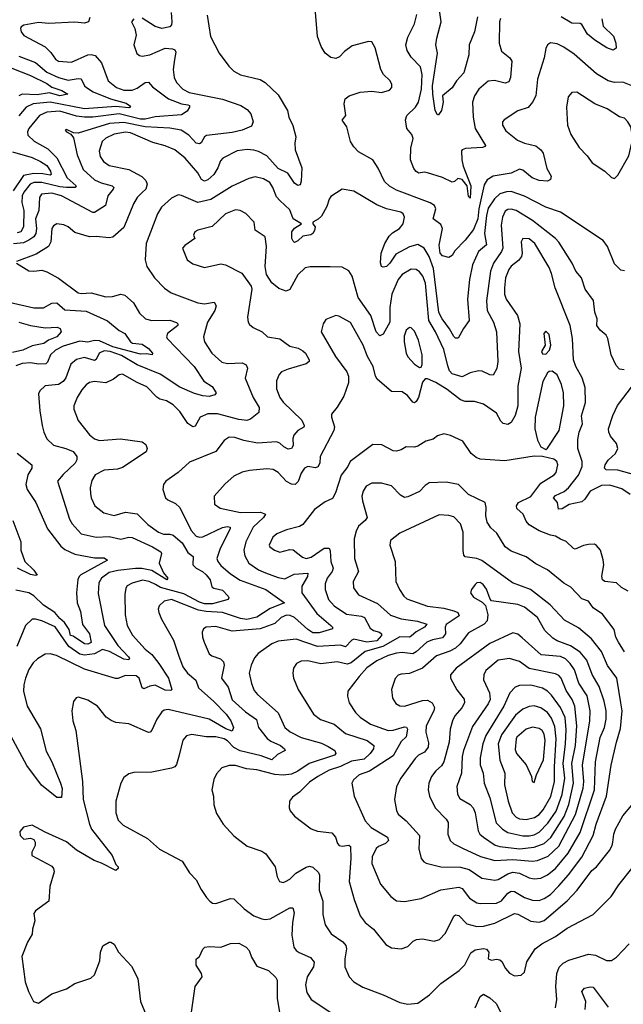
# Model space of a CAD drawing. Extents: x 1246169 to 1426871, y 660025 to 763458.
# Tile 23 of 256: x 1270530 to 1274208, y 680947 to 686948. Entities that reach past the tile are written whole.
import ezdxf

# ---------------------------------------------------------------- set-up
doc = ezdxf.new("R2010")
doc.units = 0

msp = doc.modelspace()

# ---------------------------------------------------------------- linework, layer by layer
at = {"layer": '0CON20XD'}
for points in [[(1274265, 686543.6), (1274205, 686568.2), (1274155, 686565.5), (1274115, 686575.4), (1274045, 686617.9), (1273907.5, 686737.5), (1273845, 686781.5), (1273805, 686800.5), (1273765, 686806.9), (1273746, 686795), (1273736.4, 686773.6), (1273724.6, 686715), (1273685, 686586.7), (1273674.6, 686485), (1273655, 686445.8), (1273627, 686413), (1273565, 686392.2), (1273481.7, 686338.3), (1273471.4, 686325), (1273471.4, 686305), (1273491.3, 686271.3), (1273562.5, 686215), (1273606.2, 686195), (1273675, 686179.5), (1273705, 686155.6), (1273718.5, 686135), (1273741.7, 686041.7), (1273768.8, 685995), (1273764, 685975), (1273745, 685963.8), (1273695, 685967.8), (1273652.2, 685985), (1273595, 686030.5), (1273575, 686038.2), (1273525, 686013.6), (1273415, 685994.6), (1273377.5, 685972.5), (1273359, 685941), (1273327.3, 685795), (1273320.3, 685735), (1273295, 685669.5), (1273245, 685604.4), (1273180.7, 685539.3), (1273165, 685511.2), (1273145, 685498.8), (1273105, 685509.5), (1273092.4, 685525), (1273085.3, 685575), (1273105.3, 685675.3), (1273095, 685700), (1273050, 685735), (1273065.8, 685795), (1273056.2, 685815), (1273031.1, 685831.1), (1272825, 685910), (1272783.3, 685933.3), (1272752.8, 685962.8), (1272713.8, 686043.8), (1272681.2, 686095), (1272595, 686142.9), (1272565, 686172.5), (1272545.6, 686205), (1272523.3, 686295), (1272494.5, 686335), (1272517.1, 686365), (1272505.8, 686435.8), (1272513.6, 686466.4), (1272536.5, 686483.5), (1272605, 686505.6), (1272675, 686512.9), (1272735, 686504.4), (1272782.1, 686517.9), (1272796.7, 686535), (1272798, 686555), (1272785, 686578), (1272747.1, 686615), (1272729.4, 686645), (1272695, 686776.7), (1272675, 686813.3), (1272655, 686816.2), (1272555, 686788), (1272508.8, 686755), (1272477.9, 686722.1), (1272455, 686710.8), (1272425, 686718), (1272391.2, 686745), (1272365.7, 686785), (1272344.4, 686845), (1272325, 687070)], [(1273319.1, 686965), (1273300.7, 686875), (1273268.9, 686795), (1273266.5, 686735), (1273236.2, 686625), (1273192.1, 686575), (1273165, 686532.9), (1273105.8, 686485), (1273109.1, 686445), (1273099.2, 686395), (1273081.7, 686368.3), (1273075, 686368.8), (1273061.9, 686395), (1273046.9, 686495), (1273045.8, 686545.8), (1273075.2, 686745), (1273066.1, 686795), (1273070.7, 686835), (1273096.9, 686935), (1273084.5, 687035)], [(1271671.8, 686975), (1271691.4, 686845), (1271745.7, 686745), (1271804.1, 686664.1), (1271834.3, 686635), (1271875, 686611.8), (1271993.9, 686583.9), (1272026.1, 686566.1), (1272105, 686490), (1272161.5, 686395), (1272168.9, 686355), (1272194, 686304), (1272212.2, 686235), (1272206.4, 686195), (1272209.1, 686155), (1272248.2, 686045), (1272245.5, 685964.5), (1272238.6, 685941.4), (1272225, 685937.5), (1272205, 685951.4), (1272163.8, 686013.8), (1272105, 686041.5), (1272035, 686117.6), (1271985, 686145.3), (1271957.2, 686152.8), (1271915, 686158), (1271855, 686150), (1271767.5, 686105), (1271752.3, 686087.7), (1271737.3, 686045), (1271713.5, 686005), (1271675, 685972.2), (1271654.7, 685964.7), (1271636.5, 685975), (1271614.6, 686015), (1271537.5, 686105), (1271475, 686156), (1271415, 686180.3), (1271340.3, 686200.3), (1271205, 686258.3), (1271175, 686261.9), (1271105, 686251.1), (1271054.5, 686225.5), (1271032.5, 686205), (1271012.8, 686147.2), (1271020.8, 686115), (1271040, 686085), (1271075, 686059.6), (1271195, 686035.4), (1271273.3, 685993.3), (1271298, 685968), (1271307.1, 685945), (1271297.8, 685915), (1271275, 685895.8), (1271245.8, 685865), (1271223.1, 685826.9), (1271165, 685681.9), (1271096.4, 685623.6), (1271075, 685617.8), (1270995, 685626.9), (1270955, 685624.5), (1270865, 685652.2), (1270825, 685685.6), (1270798.9, 685698.9), (1270755, 685704.5), (1270735, 685692.2), (1270725.4, 685675), (1270719.2, 685595), (1270704.6, 685565), (1270630.8, 685519.2), (1270510, 685475)], [(1270957.6, 686962.4), (1270948.8, 686935), (1270925, 686927.5), (1270865, 686932.7), (1270705, 686925.9), (1270645, 686930.3), (1270554.6, 686915.4), (1270537.5, 686905), (1270534.4, 686895), (1270538.5, 686875), (1270555, 686851.4), (1270685, 686783.6), (1270718.5, 686748.5), (1270746.8, 686706.8), (1270765, 686694.7), (1270845, 686688.7), (1270945, 686734.1), (1270965, 686736.8), (1270990.3, 686730.3), (1271027.3, 686685), (1271067.9, 686575), (1271118.9, 686535), (1271165, 686518.3), (1271215, 686518.3), (1271245, 686530.8), (1271295, 686566.2), (1271315, 686567.8), (1271339.7, 686539.7), (1271436.2, 686466.2), (1271515, 686435.7)], [(1271452.7, 686992.7), (1271457.1, 686935), (1271453.6, 686916.4), (1271444.5, 686905.5), (1271395, 686895.6), (1271355, 686906.9), (1271275, 686958.1)], [(1273460.4, 686955), (1273453.8, 686935), (1273451.2, 686805), (1273465, 686756), (1273515.4, 686715.4), (1273527.8, 686695), (1273520.9, 686595), (1273509.8, 686570.2), (1273488.6, 686561.4), (1273422.4, 686577.6), (1273385, 686574.4), (1273326.9, 686525), (1273300, 686485), (1273289.1, 686445), (1273292.5, 686355), (1273305.4, 686285.4), (1273367.7, 686182.3), (1273366.7, 686175), (1273350.6, 686169.4), (1273246.7, 686163.3), (1273225, 686156), (1273221.2, 686148.8), (1273223.1, 686095), (1273232.9, 686055), (1273279.4, 685935), (1273275, 685860), (1273265, 685870), (1273255.4, 685935.4), (1273225, 685974.3), (1273198.8, 685981.2), (1273178.8, 685961.2), (1273165, 685958), (1273106.8, 685986.8), (1273015, 686014.5), (1272995, 686018.1), (1272962.6, 686012.6), (1272945, 686022.9), (1272930.8, 686040.8), (1272911.1, 686095), (1272913.1, 686165), (1272926.7, 686225), (1272918.1, 686248.1), (1272888.2, 686285), (1272881.2, 686338.8), (1272889.2, 686365), (1272940.5, 686415), (1272958.9, 686445), (1272978.9, 686525), (1272981.9, 686615), (1272971.4, 686661.4), (1272915, 686720.8), (1272889.8, 686759.8), (1272881.5, 686795), (1272895, 686841.2), (1272936.2, 686923.8), (1272950.5, 686979.5)], [(1274076.2, 686953.8), (1274085, 686909.1), (1274147.6, 686847.6), (1274162.2, 686805), (1274163.3, 686775), (1274145, 686761.9), (1274107.2, 686777.2), (1274033.7, 686823.7), (1273989.8, 686859.8), (1273955, 686920), (1273944.5, 686925.5), (1273895, 686926.2), (1273830, 686965)], [(1271225, 686953.3), (1271210, 686935), (1271231.2, 686895), (1271240, 686855), (1271224.2, 686795), (1271242.8, 686742.8), (1271259.4, 686729.4), (1271275, 686725.7), (1271323.3, 686735), (1271415, 686775.6), (1271461.5, 686771.5), (1271475, 686764), (1271481.3, 686751.3), (1271472.2, 686705), (1271465.5, 686645), (1271470.6, 686595), (1271485.8, 686565), (1271522.9, 686525), (1271561.2, 686505), (1271765, 686464.2), (1271877.5, 686425), (1271915, 686401.1), (1271938.9, 686375), (1271952.5, 686325), (1271941.2, 686298.8), (1271885.3, 686274.7), (1271825, 686260), (1271666.9, 686243.1), (1271654.7, 686235.3), (1271635, 686197.5), (1271625, 686191.1), (1271605, 686196.4), (1271559.5, 686245), (1271513.8, 686275), (1271445, 686286.9), (1271295, 686295.1), (1271165, 686322.6), (1271076.5, 686316.5), (1270885, 686256.7), (1270858.3, 686258.3), (1270815, 686278.8), (1270807.5, 686275), (1270815, 686263.8), (1270841.2, 686251.2), (1270858.3, 686228.3), (1270879.1, 686125), (1270917.1, 686035), (1270985, 685972.4), (1271025, 685953.3), (1271092.5, 685935), (1271102.2, 685925), (1271100, 685915), (1271066.1, 685875), (1271051.5, 685815), (1270985, 685773.5), (1270975, 685772.7), (1270784.5, 685875), (1270725, 685890.5), (1270662.9, 685885), (1270649.7, 685865), (1270646.2, 685785), (1270626.7, 685735), (1270631.4, 685675), (1270626.9, 685645), (1270614.8, 685625.2), (1270586.1, 685603.9), (1270551.8, 685588.2), (1270491.9, 685581.9)], [(1270525, 686726.9), (1270625, 686688.4), (1270695, 686628.4), (1270766.7, 686595), (1270825, 686578.9), (1270885, 686590.2), (1270905, 686587.1), (1270923.8, 686545), (1270936.2, 686535), (1270977.7, 686507.7), (1271083.5, 686465), (1271178.8, 686438.8), (1271199.5, 686425), (1271204.2, 686415), (1271195, 686411.6), (1271115, 686419.5), (1270925, 686405.7), (1270715, 686446.4), (1270611.4, 686435), (1270569.2, 686415), (1270525, 686362.2)], [(1270482.4, 686652.4), (1270595, 686608.4), (1270695, 686559), (1270725, 686537.8), (1270787, 686517), (1270822, 686495), (1270774.8, 686485.2), (1270711.6, 686501.6), (1270635, 686490), (1270545, 686495.4), (1270523.3, 686485)], [(1274155, 685980), (1274175, 686000), (1274241.9, 686118.1), (1274266.1, 686225), (1274252.7, 686295), (1274235.9, 686325.9), (1274215, 686348.6), (1274185, 686357.1), (1274108.8, 686405), (1274035, 686435.7), (1273925, 686506.2), (1273895, 686503.8), (1273872.4, 686477.6), (1273860.9, 686415), (1273868.1, 686305), (1273888.3, 686248.3), (1273939.7, 686169.7), (1273987.9, 686117.9), (1274018, 686075), (1274094.5, 686024.5), (1274135, 685986.7), (1274155, 685980)], [(1271515, 686435.7), (1271555, 686430), (1271564.5, 686425), (1271564.6, 686415), (1271549.2, 686390.8), (1271515, 686368.3), (1271355, 686355.9), (1271295, 686341.9), (1271265, 686343), (1271135, 686374.9), (1270975, 686353.7), (1270925, 686353.3), (1270875, 686359.7), (1270775, 686390.9), (1270695, 686385.2), (1270649.2, 686365), (1270586.1, 686285), (1270576.2, 686265), (1270578.2, 686245), (1270617.9, 686207.9), (1270701, 686161), (1270756, 686106), (1270818.4, 685985), (1270872.9, 685935), (1270867.5, 685925), (1270813.9, 685926.1), (1270775, 685929), (1270665, 685955.1), (1270615, 685955.7), (1270592.8, 685945), (1270553.8, 685896.2), (1270544.8, 685875), (1270543.2, 685835), (1270555.2, 685785), (1270551.7, 685685), (1270537.3, 685655), (1270515, 685649.7)], [(1270485, 686143), (1270605, 686108.1), (1270656, 686085), (1270695, 686059.4), (1270717.3, 686025), (1270721.1, 686005), (1270715, 686000), (1270669.5, 686009.5), (1270615, 686011.5), (1270551.9, 685998.1), (1270490.2, 685905)], [(1274215, 685418), (1274192.5, 685422.5), (1274155, 685460), (1274110.6, 685565), (1274085, 685601.9), (1273824.2, 685775), (1273735, 685806.4), (1273605, 685873.3), (1273525, 685900.6), (1273495, 685899), (1273455, 685886.9), (1273423.1, 685856.9), (1273385, 685799.1), (1273374.9, 685755.1), (1273361.7, 685645), (1273375, 685576.2), (1273324.6, 685535), (1273288.2, 685455), (1273269.7, 685365), (1273258.4, 685245), (1273268.1, 685115), (1273233.1, 685066.9), (1273202, 685008), (1273185, 685007.5), (1273175, 685017.1), (1273148.8, 685065), (1273103.8, 685125), (1273084.6, 685164.6), (1273051.1, 685431.1), (1273025.4, 685505.4), (1272995, 685556.2), (1272955, 685577.8), (1272905, 685563.6), (1272821.3, 685518.7), (1272785.5, 685464.5), (1272764.4, 685444.4), (1272745, 685440), (1272734.4, 685444.4), (1272727.2, 685467.2), (1272732.4, 685525), (1272754.8, 685585.2), (1272781.1, 685628.9), (1272801.4, 685648.7), (1272844.6, 685675), (1272866.7, 685705), (1272874.5, 685745), (1272865.6, 685765), (1272852.5, 685775), (1272765, 685795.4), (1272705, 685819.3), (1272565, 685902.5), (1272494.3, 685915.7), (1272425, 685870), (1272414.6, 685855.4), (1272401.1, 685808.9), (1272368.6, 685751.4), (1272348.3, 685731.7), (1272316.7, 685715), (1272316.2, 685705), (1272330.8, 685685), (1272326.9, 685663.1), (1272315.7, 685645), (1272302.9, 685637.1), (1272255, 685629.6), (1272225, 685601.1), (1272205, 685590.8), (1272195, 685598), (1272188.8, 685615), (1272188.1, 685655), (1272203.3, 685676.7), (1272246.2, 685705), (1272196.2, 685735), (1272175, 685789.2), (1272115, 685845.7), (1272095, 685868), (1272072.7, 685925), (1272053.3, 685955), (1272015, 685978.9), (1271965, 685990), (1271925, 685980), (1271825, 685933.1), (1271695, 685851.6), (1271615, 685834.7), (1271515, 685876.9), (1271495, 685880), (1271455, 685859.5), (1271393.9, 685806.1), (1271368.5, 685765), (1271301.1, 685585), (1271294.2, 685485), (1271304.6, 685444.6), (1271350, 685375), (1271412.8, 685312.8), (1271452.9, 685282.9), (1271615, 685222.7), (1271656.2, 685216.2)], [(1274213.9, 684813.9), (1274185, 684818.8), (1274165, 684840), (1274133.1, 684905), (1274114.3, 685005), (1274102.5, 685025), (1274066.2, 685056.2), (1274045.6, 685085), (1274047.8, 685125), (1274034.5, 685165), (1274026.3, 685236.3), (1273976.2, 685306.2), (1273952.5, 685375), (1273919.2, 685415), (1273895.7, 685465), (1273815, 685592.9), (1273794.8, 685614.8), (1273655.4, 685725), (1273555.6, 685785), (1273525, 685793.8), (1273505, 685791.8), (1273487.9, 685782.1), (1273471.8, 685745), (1273464.1, 685695), (1273473.6, 685555), (1273466.4, 685535), (1273416.3, 685465), (1273397.9, 685415), (1273373.8, 685235), (1273378.2, 685175), (1273417.1, 685105), (1273435.5, 685045), (1273443.2, 684865), (1273437.6, 684822.4), (1273415, 684781.2), (1273395, 684782.9), (1273347, 684807), (1273325, 684808.2), (1273275, 684795.4), (1273225, 684772.5), (1273165, 684789.5), (1273147.9, 684807.9), (1273138.4, 684838.4), (1273115, 684938.1), (1273063.5, 685045), (1273022, 685115), (1273002.5, 685342.5), (1272987.1, 685385), (1272965, 685412.2), (1272945, 685425.5), (1272915, 685428.2), (1272860, 685395), (1272834.8, 685365.2), (1272796.6, 685275), (1272786, 685195), (1272785.2, 685105), (1272745, 685030.8), (1272725, 685022.2), (1272702, 685045), (1272670, 685145), (1272591.8, 685255), (1272555.7, 685385.7), (1272535, 685417.5), (1272495, 685440), (1272422.1, 685442.1), (1272298.7, 685441.3), (1272270, 685435), (1272225, 685394.2), (1272176.4, 685303.6), (1272152.7, 685292.7), (1272109.5, 685309.5), (1272065, 685343.8), (1272034.3, 685395), (1272025.8, 685445), (1272033.3, 685565), (1272025.6, 685625), (1271964, 685665), (1271958, 685715), (1271906.6, 685766.6), (1271873.8, 685785), (1271845, 685790), (1271784.3, 685765.7), (1271701.9, 685688.1), (1271615, 685665.7), (1271596.7, 685655), (1271588.8, 685635), (1271596.2, 685615), (1271535, 685572.5), (1271521.9, 685555), (1271550.6, 685485), (1271585, 685460), (1271655, 685438.6), (1271755, 685459.4), (1271784.6, 685454.6), (1271883, 685403), (1271940.8, 685325), (1271944, 685305), (1271916.9, 685135), (1271921.4, 685105), (1271930.7, 685090.7), (1271952.4, 685072.4), (1272006.2, 685045), (1272040, 685015), (1272115, 685002.5), (1272175, 684959.1), (1272225.7, 684945.7), (1272255, 684930.8), (1272271.2, 684915), (1272293.1, 684875), (1272292.9, 684865), (1272275, 684851.1), (1272165, 684818.8), (1272125, 684801.1), (1272110, 684785), (1272095, 684746.7), (1272095, 684697.5), (1272115.5, 684645), (1272135, 684618.1), (1272248, 684508), (1272262.9, 684475), (1272260, 684465), (1272225, 684443.6), (1272200.7, 684415), (1272194.7, 684395), (1272195, 684352.5), (1272185.7, 684335), (1272165, 684330.5), (1272139.5, 684345), (1272115, 684367.7), (1272095, 684376), (1271978.1, 684368.1), (1271895, 684382.9), (1271841.2, 684401.2), (1271805, 684402.9), (1271775, 684382.5), (1271725, 684317.1), (1271565, 684250.8), (1271495, 684189.4), (1271420, 684135), (1271406, 684115), (1271402.5, 684085), (1271418, 684035), (1271431.3, 684021.3), (1271478.8, 683998.8), (1271505.3, 683975.3), (1271574.8, 683834.8), (1271605, 683800.8), (1271625, 683794.1), (1271645, 683796.5), (1271765, 683853.3), (1271795, 683859.2), (1271812, 683855), (1271811.9, 683845), (1271751.3, 683725), (1271731.2, 683665), (1271736.2, 683645), (1271755, 683622.1), (1271815, 683571.3), (1271872.8, 683532.8), (1272029.6, 683475), (1272143.3, 683395), (1272055, 683359.2), (1271975, 683306.2), (1271912.8, 683292.8), (1271875, 683298.9), (1271765, 683335.8), (1271665, 683341.4), (1271619.9, 683349.9), (1271455, 683413.5), (1271409.2, 683405), (1271378.9, 683375), (1271373.5, 683355), (1271376.7, 683335), (1271393.1, 683295), (1271466.6, 683166.6), (1271498.2, 683075), (1271523.8, 683005), (1271551.8, 682965), (1271602.2, 682922.2), (1271618.9, 682875), (1271712.6, 682792.6), (1271788.6, 682715), (1271815.3, 682675), (1271832.5, 682635), (1271825, 682612.5), (1271785, 682625.2), (1271685, 682684.1), (1271435, 682743.6), (1271410.4, 682739.6), (1271395, 682729.2), (1271364.7, 682685.3), (1271335, 682617.5), (1271325, 682605.7), (1271315, 682604.4), (1271195, 682655.6), (1271115, 682664.4), (1271086.6, 682676.6), (1271057.4, 682697.4), (1271004, 682765), (1270945, 682800), (1270888.3, 682818.3), (1270874.1, 682815.9), (1270858.3, 682791.7), (1270846.7, 682735), (1270854.3, 682675.7), (1270870.6, 682615), (1270911.5, 682305), (1270915.4, 682194.6), (1270954.1, 682045), (1270967.5, 682015), (1271092, 681855), (1271115, 681800), (1271130, 681785), (1271130, 681775), (1271115, 681763.3), (1271027.8, 681807.8), (1270983.1, 681823.1), (1270875.7, 681885.7), (1270815, 681937.3), (1270685, 681995.7), (1270605, 682039.4), (1270553, 682027), (1270530.3, 681999.7), (1270532.9, 681975), (1270554.6, 681954.6), (1270595, 681960.4), (1270615, 681951.9), (1270623.8, 681935), (1270624.1, 681915), (1270603.8, 681875), (1270603.3, 681855), (1270725, 681788.6), (1270735.7, 681775), (1270738.6, 681755), (1270714, 681665), (1270707.5, 681575), (1270625, 681516.7), (1270615, 681500), (1270622.5, 681455), (1270607.5, 681405), (1270605.7, 681375), (1270576.9, 681325), (1270541.7, 681238.3), (1270563.4, 681083.4), (1270582.9, 681025), (1270614, 680965), (1270645, 680954.3), (1270725, 681010), (1270815, 681041.9), (1270865, 681073.1), (1270963.6, 681106.4), (1270985, 681125.8), (1271017.2, 681212.8), (1271022.5, 681265), (1271036.4, 681303.6), (1271075, 681326), (1271085, 681326.2), (1271105, 681313.8), (1271132.5, 681265), (1271210.3, 681180.3), (1271250, 681105), (1271265.8, 680965), (1271300.3, 680880.3)], [(1274250, 684055), (1274198.7, 684088.7), (1274125, 684112), (1274075, 684110), (1274005.6, 684075), (1273973.8, 684025), (1273955, 684009.1), (1273877.3, 683992.7), (1273835, 683967.1), (1273813.1, 683965), (1273806.9, 684005), (1273782.7, 684035), (1273795, 684048.1), (1273848.2, 684071.8), (1273874.6, 684095.4), (1273935, 684171.8), (1273956.2, 684225), (1273957.6, 684255), (1273931.2, 684335), (1273930.3, 684390.3), (1273938.1, 684435), (1273958.2, 684485), (1273953.6, 684533.6), (1273976.7, 684615), (1273975, 684707.5), (1273956.5, 684765), (1273918.2, 684835), (1273904.6, 684875), (1273897.6, 685005), (1273884.1, 685084.1), (1273792.5, 685315), (1273770.8, 685400.8), (1273755, 685437.1), (1273668.9, 685585), (1273635, 685611.8), (1273595.7, 685614.3), (1273585.7, 685595), (1273590.9, 685525), (1273586.5, 685505), (1273569.5, 685480.5), (1273525, 685445.4), (1273509.6, 685425), (1273489.7, 685375), (1273482.9, 685315), (1273483.5, 685275), (1273493.1, 685245), (1273563.2, 685145), (1273578.1, 685095), (1273568.7, 684925), (1273585.3, 684825), (1273564.7, 684715), (1273565.9, 684595), (1273549.5, 684535), (1273525, 684493.6), (1273505, 684480.4), (1273476.6, 684486.6), (1273460.9, 684500.9), (1273435, 684550.6), (1273355, 684605.6), (1273300.3, 684620.3), (1273245, 684621.1), (1273215, 684631.1), (1273134.3, 684695), (1273065, 684737.8), (1273015, 684760), (1273001.2, 684758.8), (1272985, 684738.8), (1272958.9, 684645), (1272945, 684622), (1272935, 684614), (1272925, 684616.2), (1272892.5, 684657.5), (1272861.1, 684681.1), (1272795, 684681.9), (1272707.5, 684757.5), (1272697.5, 684775), (1272683.6, 684835), (1272648.2, 684895), (1272623.1, 684965), (1272545, 685102.2), (1272475, 685140.8), (1272455, 685146), (1272395, 685120), (1272378, 685095), (1272365.8, 685045), (1272454.3, 684895), (1272522.7, 684802.7), (1272532.9, 684775), (1272533.9, 684735), (1272505, 684654), (1272465, 684586.7), (1272429.2, 684545), (1272429.4, 684525), (1272446.9, 684466.9), (1272444.6, 684445), (1272361.1, 684285), (1272358, 684245), (1272347.1, 684222.9), (1272332.2, 684217.8), (1272285, 684224.5), (1272265, 684215.6), (1272245.5, 684185), (1272227.4, 684132.6), (1272208.8, 684115), (1272185, 684116.9), (1272155, 684133.6), (1272105, 684189.2), (1272075, 684207.1), (1272035, 684211.1), (1271929.8, 684200.2), (1271885, 684189.5), (1271833.5, 684166.5), (1271780.7, 684119.3), (1271714, 684045), (1271715.8, 683995), (1271751.2, 683971.2), (1271875, 683945.3), (1271996, 683946), (1272027.1, 683935), (1272015.4, 683915), (1271952.7, 683855), (1271907.6, 683765), (1271894.7, 683715), (1271900.9, 683680.9), (1271926.2, 683635), (1271985, 683594.7), (1272027.9, 683577.9), (1272105, 683547.5), (1272145, 683539.7), (1272201.2, 683568.8), (1272285.6, 683575), (1272282.3, 683555), (1272247.8, 683495), (1272249.1, 683455), (1272339.9, 683329.9), (1272425.8, 683255), (1272435.8, 683245), (1272436, 683235), (1272355, 683210.9), (1272315, 683210.7), (1272285, 683230.8), (1272205, 683305.2), (1272177.4, 683317.4), (1272155, 683319.3), (1272122.3, 683305), (1272085, 683268.7), (1271994.4, 683235.6), (1271825, 683221.4), (1271725, 683250), (1271665, 683245.6), (1271650, 683235), (1271641.4, 683215), (1271642.9, 683185), (1271652.9, 683155), (1271683.7, 683083.7), (1271701.1, 683071.1), (1271753.1, 683053.1), (1271771.1, 683035), (1271775.4, 683015), (1271759.2, 682935), (1271800.7, 682880.8), (1271823.3, 682803.3), (1271905, 682728.9), (1271972.2, 682682.2), (1271984.3, 682634.3), (1272038.1, 682568.1), (1272060.6, 682550.6), (1272119.4, 682525), (1272144, 682505), (1272147.1, 682495), (1272101.2, 682468.8), (1272065, 682437.1), (1272000.8, 682460.8), (1271872.7, 682492.7), (1271833.4, 682513.3), (1271795, 682553.3), (1271775, 682564.8), (1271725, 682578.1), (1271665, 682577.7), (1271577.6, 682592.4), (1271546.4, 682583.6), (1271523, 682557), (1271500.5, 682465), (1271485, 682408.8), (1271474.5, 682395.5), (1271455, 682385.7), (1271335, 682361.9), (1271225, 682360), (1271195, 682351.2), (1271165, 682328.8), (1271145.8, 682295), (1271114.5, 682185), (1271114.4, 682115), (1271129.4, 682069.4), (1271159.8, 682039.8), (1271307.3, 681957.3), (1271381.7, 681891.7), (1271519.1, 681819.1), (1271565, 681748.8), (1271605.8, 681705.8), (1271635, 681646.7), (1271667.1, 681597.1), (1271688.8, 681575), (1271705, 681564.4), (1271725, 681561.9), (1271815, 681591.1), (1271835, 681589.4), (1271898.2, 681528.2), (1271956.7, 681486.7), (1272005, 681467.7), (1272025, 681463.8), (1272055, 681468.5), (1272175, 681535.6), (1272194.2, 681534.2), (1272202.9, 681505), (1272191.5, 681445), (1272187.6, 681367.6), (1272200, 681295), (1272213.3, 681275), (1272232.3, 681262.3), (1272302, 681232), (1272323.5, 681203.5), (1272319.5, 681175), (1272282.2, 681115), (1272272, 681065), (1272278.3, 681018.3), (1272305.7, 680975.7), (1272444, 680885)], [(1270510, 685465), (1270585, 685418.6), (1270615, 685415.6), (1270665, 685421.5), (1270695, 685412.5), (1270765, 685373.2), (1270885, 685282.7), (1270905, 685278.8), (1270965, 685283.8), (1271055, 685260), (1271095, 685261.8), (1271145, 685275.5), (1271170.2, 685270.2), (1271222.1, 685222.1), (1271259.4, 685159.4), (1271296.2, 685125), (1271335, 685114.6), (1271445, 685117.1), (1271485, 685103.3), (1271493.3, 685095), (1271493.3, 685085), (1271430.6, 685035), (1271424.5, 685015.5), (1271428.1, 685005), (1271592.5, 684835), (1271651.2, 684745), (1271702.7, 684712.7), (1271727.5, 684675), (1271717.7, 684662.3), (1271685, 684651.9), (1271644.8, 684654.8), (1271595, 684670.7), (1271505, 684708.8), (1271385, 684786.8), (1271245, 684845.5), (1271150.8, 684900.8), (1271080.9, 684925), (1271045, 684929.6), (1271014, 684916), (1270995, 684876.9), (1270985, 684870.7), (1270925, 684889.1), (1270875, 684878), (1270842.1, 684847.9), (1270810.8, 684765), (1270795, 684742.7), (1270765, 684724.7), (1270685, 684716.5), (1270653.1, 684686.9), (1270645, 684667.5), (1270651.5, 684565), (1270667.3, 684475), (1270675.6, 684435), (1270694.6, 684394.6), (1270734.6, 684354.6), (1270811.2, 684335), (1270855, 684316.2), (1270877.1, 684285), (1270878.6, 684265), (1270868.1, 684245), (1270793.4, 684176.6), (1270760, 684135), (1270832.3, 683905), (1270849.1, 683875), (1270905, 683815.5), (1270995, 683795.3), (1271075, 683797.6), (1271145, 683782.4), (1271195, 683793.8), (1271215, 683791.8), (1271338.9, 683735), (1271388.6, 683705), (1271394.4, 683695), (1271379.1, 683635), (1271406.1, 683576.1), (1271431.2, 683545), (1271426.7, 683535), (1271335, 683590.6), (1271274.2, 683604.2), (1271235, 683603.8), (1271128.2, 683591.8), (1271075, 683578.9), (1271028.8, 683545), (1271011.5, 683515), (1271008.3, 683451.7), (1271045.7, 683255.7), (1271127.4, 683135), (1271192.5, 683065), (1271198, 683055), (1271193.6, 683046.4), (1271165, 683050.9), (1271077.3, 683097.3), (1271035, 683108.7), (1270985.8, 683084.2), (1270925, 683075.5), (1270895, 683080.6), (1270828.5, 683128.5), (1270745, 683247.1), (1270665, 683284.6), (1270625, 683295.5), (1270605.6, 683294.4), (1270565, 683256.2), (1270511.4, 683128.6)], [(1270465, 685226.5), (1270615, 685191.5), (1270675, 685191.8), (1270725, 685221.5), (1270755, 685223.5), (1270805, 685180.3), (1270935, 685171.2), (1271065, 685113.5), (1271135, 685054.3), (1271170, 685035), (1271205, 684984.2), (1271217.1, 684977.1), (1271275, 684971.1), (1271314.1, 684944.1), (1271339.2, 684915), (1271337.5, 684905), (1271305, 684910.9), (1271265, 684908.7), (1271097.5, 684955), (1271015, 684990.5), (1270985, 684992.7), (1270945, 684982.6), (1270895, 684989.8), (1270795, 684958.1), (1270747.8, 684935), (1270716.5, 684905), (1270698.7, 684861.3), (1270688.3, 684851.7), (1270645, 684848.4), (1270595, 684857), (1270545, 684853.3), (1270505, 684837.6)], [(1271656.2, 685216.2), (1271715, 685226.5), (1271726.9, 685205), (1271718, 685175), (1271673.1, 685105), (1271649.1, 685015), (1271655.6, 684985), (1271701.1, 684915), (1271760.9, 684860.9), (1271795, 684852.7), (1271885, 684857.1), (1271909.1, 684845), (1271917.9, 684825), (1271903.1, 684763.1), (1271952.9, 684645), (1271988.2, 684585), (1271986.7, 684555), (1271936.4, 684513.6), (1271913.6, 684506.4), (1271865, 684512), (1271735, 684545.9), (1271675, 684545.3), (1271630, 684525), (1271598.8, 684471.2), (1271585, 684466.5), (1271555, 684487.3), (1271505, 684560.8), (1271465, 684601.4), (1271425, 684624.4), (1271384, 684636), (1271365, 684646.9), (1271305, 684710), (1271245, 684736), (1271155, 684788.6), (1271135, 684784.2), (1271101.8, 684758.2), (1271055, 684735.4), (1270985, 684742.3), (1270955, 684736.4), (1270935, 684723.1), (1270908.1, 684691.9), (1270879.1, 684645), (1270859.4, 684595), (1270858.5, 684575), (1270886.7, 684505), (1270955, 684417.1), (1270985, 684394.4), (1271015, 684383.5), (1271144.5, 684394.5), (1271275, 684376), (1271298.8, 684358.8), (1271306.2, 684335), (1271300, 684315), (1271155, 684219.6), (1271125, 684209.2), (1271045, 684203.5), (1270989.4, 684175), (1270969.3, 684140.7), (1270959.6, 684095), (1270960.8, 684060.8), (1270964.7, 684034.7), (1270986.7, 683985), (1271042.4, 683942.4), (1271104.4, 683925.6), (1271173.9, 683946.1), (1271245, 683936.2), (1271310.5, 683870.5), (1271374.4, 683824.4), (1271405, 683812.7), (1271445, 683813.3), (1271465, 683806.8), (1271519.3, 683759.3), (1271555, 683700.4), (1271586.2, 683676.2), (1271585.4, 683625), (1271605, 683605.4), (1271643.5, 683585), (1271666.2, 683565), (1271689.5, 683535), (1271701.1, 683491.1), (1271713.1, 683483.1), (1271765, 683471.8), (1271798.9, 683435), (1271804.3, 683425), (1271800, 683415), (1271705, 683388.9), (1271655, 683388.2), (1271625, 683397.7), (1271529.2, 683449.2), (1271387.3, 683487.3), (1271356.7, 683505), (1271318.1, 683525), (1271278.2, 683531.8), (1271215, 683514.5), (1271185, 683497.5), (1271176.4, 683483.6), (1271170, 683445), (1271171.9, 683321.9), (1271185.4, 683255), (1271216.3, 683196.3), (1271295, 683112.1), (1271335, 683078.8), (1271377.5, 683025), (1271435.3, 682935), (1271455.7, 682865), (1271450, 682860), (1271415, 682861.3), (1271355, 682891.9), (1271323.2, 682886.8), (1271285, 682869.2), (1271275, 682876.7), (1271258.5, 682935), (1271238.8, 682948.8), (1271175, 682951.3), (1271127.6, 682932.4), (1271112.9, 682932.9), (1270925, 682989.3), (1270752.8, 683072.8), (1270715, 683083.6), (1270685, 683081.1), (1270637.6, 683052.4), (1270611.7, 683028.3), (1270585, 682986.9), (1270564.4, 682935.6), (1270554.7, 682895), (1270553.4, 682855), (1270574.8, 682765), (1270655.9, 682625.9), (1270690.9, 682490.9), (1270724.7, 682425), (1270777.3, 682295), (1270787.5, 682262.5), (1270785, 682207.5), (1270755, 682207.5), (1270662.8, 682282.8), (1270572.4, 682402.4), (1270475, 682584.4)], [(1270525, 685104.5), (1270595, 685083.6), (1270685, 685070.9), (1270757.5, 685075), (1270775.6, 685065.6), (1270781.9, 685045), (1270755.6, 685015), (1270705.3, 684994.7), (1270676.9, 684975), (1270605, 684961.3), (1270548.1, 684935), (1270485, 684919.1)], [(1272965, 684828.8), (1272975, 684830), (1272982.3, 684847.7), (1272982.5, 684905), (1272959.6, 684995), (1272935, 685050), (1272915, 685070), (1272905, 685072), (1272885, 685056), (1272871.5, 685018.5), (1272871.5, 684985), (1272885, 684916.7), (1272895, 684894.3), (1272935, 684848.6), (1272965, 684828.8)], [(1273735, 684910), (1273758.1, 684935), (1273765.4, 684965), (1273755, 685028.8), (1273735, 685050), (1273724.4, 685035.6), (1273731.5, 684965), (1273709.2, 684925), (1273715, 684912.5), (1273735, 684910)], [(1273735, 684329.2), (1273745, 684336), (1273816.5, 684445), (1273846.2, 684593.8), (1273842.9, 684675), (1273830.6, 684725), (1273805, 684783.1), (1273773.3, 684806.7), (1273755.6, 684804.4), (1273745, 684796), (1273716.5, 684743.5), (1273670.8, 684525), (1273668.8, 684455), (1273684.5, 684385), (1273705, 684345.6), (1273735, 684329.2)], [(1274285, 684171.3), (1274175, 684202.2), (1274103.9, 684203.9), (1274092.5, 684215), (1274096.9, 684235), (1274115.4, 684264.6), (1274160, 684305), (1274174, 684335), (1274165.7, 684365), (1274128.9, 684408.9), (1274118.8, 684435), (1274118.5, 684455), (1274143.8, 684535), (1274172.3, 684597.7), (1274264.3, 684715.7)], [(1274237.1, 683465), (1274196.9, 683486.9), (1274166.9, 683516.9), (1274095, 683523.6), (1274080, 683535), (1274076.1, 683556.1), (1274088.1, 683625), (1274085.8, 683655.8), (1274068, 683715), (1274045, 683743.3), (1274031.2, 683751.2), (1273995, 683750), (1273965, 683743.3), (1273915, 683720.6), (1273905, 683724.3), (1273858.9, 683768.9), (1273825, 683781.5), (1273795, 683801.2), (1273765, 683806.8), (1273695, 683833.9), (1273635, 683869.2), (1273615, 683891.4), (1273597.9, 683935), (1273559.5, 683969.5), (1273556.7, 683985), (1273569.5, 684005), (1273645, 684041.5), (1273706, 684124), (1273786.7, 684175), (1273799.3, 684189.3), (1273808, 684235), (1273803.3, 684255), (1273785, 684270), (1273715.9, 684285.9), (1273665, 684288.5), (1273485, 684258.8), (1273335, 684268.8), (1273310.5, 684280.5), (1273281.4, 684305), (1273229.1, 684379.1), (1273155, 684413.8), (1273115, 684423.8), (1273075, 684412), (1273048.3, 684391.7), (1273005, 684378.9), (1272955, 684349.5), (1272935, 684343.6), (1272885, 684345.8), (1272853.4, 684326.6), (1272825, 684318.1), (1272805, 684320), (1272737, 684357), (1272681.7, 684358.3), (1272542.9, 684255), (1272529.4, 684225), (1272488.2, 684171.8), (1272454.5, 684065), (1272435, 684030.8), (1272391.3, 684008.7), (1272326.8, 683963.2), (1272255, 683872.5), (1272235, 683859.2), (1272155, 683838.6), (1272096.2, 683815), (1272072.5, 683795), (1272048.8, 683745), (1272053.3, 683735), (1272081.2, 683715), (1272115, 683701.9), (1272175, 683719.4), (1272195, 683717.5), (1272253.2, 683673.2), (1272275, 683663.9), (1272305, 683672.1), (1272385, 683727.1), (1272415, 683726.9), (1272421.7, 683711.7), (1272425.3, 683645.3), (1272438.9, 683605), (1272434.6, 683585), (1272402.3, 683545), (1272390.9, 683509.1), (1272390.8, 683475), (1272412.1, 683415), (1272445.2, 683375.2), (1272521.4, 683325), (1272612.5, 683312.5), (1272631.1, 683305), (1272665, 683240.3), (1272685, 683225.8), (1272721.2, 683215), (1272734.3, 683205), (1272734.5, 683195), (1272705, 683163.3), (1272645, 683153.5), (1272565, 683171.8), (1272553.2, 683166.8), (1272515, 683126.6), (1272485, 683136.6), (1272345, 683128), (1272215, 683173.1), (1272105, 683159.5), (1272066.7, 683145), (1271981.9, 683085), (1271960.7, 683059.2), (1271939.1, 683015), (1271927.5, 682965), (1271941.7, 682901.7), (1271959.2, 682859.2), (1271978.9, 682835), (1272105, 682723.5), (1272144.4, 682635), (1272177.4, 682607.4), (1272245, 682572.8), (1272368.8, 682538.8), (1272409.3, 682519.2), (1272450, 682495), (1272456.7, 682475), (1272448.8, 682465), (1272294.2, 682415.8), (1272225, 682368.6), (1272185, 682350.7), (1272135, 682344), (1272085, 682347.9), (1271975, 682377.2), (1271911.9, 682381.9), (1271845, 682402.1), (1271805, 682403.1), (1271760.7, 682389.3), (1271728.3, 682351.7), (1271711.7, 682318.3), (1271700.8, 682255), (1271711.4, 682215), (1271712.4, 682162.4), (1271729.7, 682109.7), (1271770, 682045), (1271833.7, 681973.7), (1271915, 681911.2), (1272005, 681880), (1272028.8, 681865), (1272086, 681785), (1272098.8, 681725), (1272113.3, 681695), (1272135, 681690), (1272150, 681695), (1272175, 681710), (1272212.8, 681747.2), (1272275, 681782.7), (1272295, 681790), (1272315, 681783.1), (1272349.5, 681749.5), (1272356.5, 681735), (1272353.4, 681643.4), (1272377.5, 681575), (1272376.7, 681495), (1272391.4, 681431.4), (1272427.1, 681377.1), (1272498.8, 681328.8), (1272516.4, 681305), (1272520.5, 681285), (1272511.1, 681225), (1272511.5, 681175), (1272537.1, 681115), (1272566, 681085), (1272620.9, 681050.9), (1272745, 681005.4), (1272845, 680958.9), (1272895, 680947.5)], [(1270515, 684307.1), (1270603.5, 684235), (1270603.8, 684215), (1270579.6, 684175), (1270567.9, 684115), (1270574.7, 684084.7), (1270628.5, 684005), (1270698.2, 683845), (1270779.9, 683739.9), (1270805, 683720), (1270865, 683691.6), (1270985, 683668.5), (1271045, 683667.9), (1271064, 683655), (1270902.7, 683565), (1270890.9, 683555), (1270883.4, 683536.6), (1270875.3, 683455), (1270880, 683395), (1270900.7, 683340.7), (1270912.2, 683262.2), (1270955, 683205.8), (1270965, 683152.3), (1270945, 683142.4), (1270925, 683144.6), (1270855, 683191.5), (1270839.2, 683195), (1270831.7, 683231.7), (1270803.2, 683273.2), (1270775, 683299.4), (1270744.3, 683335), (1270675, 683379), (1270615, 683437.2), (1270585, 683454.7), (1270505, 683472.2)], [(1274214.2, 683095), (1274177.5, 683155), (1274162.9, 683185), (1274152, 683232), (1274081.4, 683325), (1274023.6, 683363.6), (1273995.6, 683405), (1273955, 683417.8), (1273888.9, 683488.9), (1273845, 683513.3), (1273745, 683594.4), (1273675, 683631.1), (1273615, 683674.4), (1273525, 683709.1), (1273486.9, 683735), (1273437.9, 683817.9), (1273400.5, 683850.5), (1273379.1, 683885), (1273369.5, 683925), (1273371.9, 683975), (1273365.4, 684005.4), (1273265, 684053.6), (1273204.4, 684114.4), (1273129.3, 684129.3), (1273025, 684125.6), (1273000, 684110), (1272965, 684072.7), (1272895, 684040), (1272875, 684036.4), (1272850.4, 684050.4), (1272795, 684106.4), (1272735, 684123.1), (1272675, 684124.2), (1272640.8, 684105), (1272623.1, 684075), (1272615.4, 684044.6), (1272618.2, 684015), (1272646.7, 683915), (1272635.6, 683895), (1272595, 683860.8), (1272579.5, 683830.5), (1272567.1, 683785), (1272569.5, 683665), (1272593.8, 683585), (1272562.2, 683525), (1272564.4, 683485), (1272595, 683441.9), (1272710.2, 683390.2), (1272788.1, 683318.1), (1272855, 683297.5), (1272953.3, 683283.3), (1273010, 683265), (1272996.7, 683245), (1272945, 683218), (1272915, 683190), (1272905, 683185.2), (1272845, 683187.4), (1272742, 683128), (1272635, 683098), (1272549.2, 683029.2), (1272525, 683019.7), (1272465, 683033.8), (1272365, 683022), (1272285, 683041.1), (1272245, 683038.1), (1272215.8, 683024.2), (1272198.8, 682995), (1272194, 682965), (1272198, 682935), (1272226, 682865), (1272319.2, 682715), (1272362.6, 682682.6), (1272445, 682653.8), (1272515, 682597.2), (1272647.8, 682555), (1272687.8, 682525), (1272686.5, 682505), (1272665.3, 682475), (1272629.4, 682440.6), (1272551.4, 682428.6), (1272484.3, 682395.7), (1272415.6, 682375), (1272345.6, 682335), (1272295, 682300.8), (1272235, 682240.6), (1272191.2, 682208.8), (1272174.2, 682185.8), (1272170.8, 682145), (1272176.8, 682126.8), (1272205, 682094.2), (1272305, 682015.7), (1272345, 682003.1), (1272431.5, 681991.5), (1272454.4, 681965), (1272466.9, 681926.9), (1272476.7, 681915), (1272495, 681911.1), (1272535, 681916.7), (1272545, 681908.8), (1272546.8, 681835), (1272537.1, 681695), (1272567.1, 681585), (1272605, 681486.2), (1272635, 681446), (1272685, 681404.3), (1272761.4, 681311.4), (1272795, 681290.6), (1272855, 681284.3)], [(1273335, 681560.8), (1273435, 681563.1), (1273465, 681578.2), (1273504.8, 681625.2), (1273525, 681636.7), (1273545, 681635.4), (1273605, 681598.8), (1273655, 681582), (1273695, 681580.6), (1273725, 681592.2), (1273765, 681617.3), (1273815, 681668.7), (1273874.5, 681735.5), (1273955.2, 681844.8), (1274025, 681975.6), (1274042.8, 682045), (1274104.5, 682215), (1274133.7, 682405), (1274165.3, 682545), (1274191.5, 682628.5), (1274199.8, 682735), (1274193.3, 682785), (1274167.8, 682935), (1274111.5, 683011.5), (1274075, 683097.5), (1274014.8, 683174.8), (1273935, 683240.9), (1273849.2, 683289.2), (1273762.5, 683382.5), (1273642.7, 683475), (1273531.9, 683515), (1273345, 683652.9), (1273315, 683664.1), (1273244.3, 683675), (1273236.7, 683685), (1273232.2, 683712.2), (1273231.8, 683825), (1273215.3, 683875.3), (1273175, 683917.3), (1273145, 683926.2), (1273085, 683929.5), (1272845, 683819.4), (1272790, 683775), (1272784.2, 683745), (1272817.9, 683645), (1272820.6, 683525), (1272843.5, 683475), (1272869.5, 683435), (1272888.1, 683418.1), (1273015, 683373.9), (1273115, 683361.7), (1273174.3, 683345), (1273198.5, 683335), (1273207.5, 683315), (1273128.4, 683261.6), (1273122.4, 683245), (1273124.3, 683205), (1273105, 683180), (1273045, 683168.9), (1273010, 683155), (1272946.2, 683095), (1272925, 683084.1), (1272860.5, 683090.5), (1272825, 683087.1), (1272775, 683072.7), (1272705, 683039.7), (1272645, 682998.4), (1272597.7, 682945), (1272530, 682855), (1272526.5, 682825), (1272536.7, 682785), (1272575.6, 682725), (1272605, 682696.7), (1272668.1, 682655), (1272775, 682615.8), (1272805, 682618.3), (1272875, 682638.2), (1272886.8, 682636.8), (1272892.3, 682625), (1272885, 682577.1), (1272855, 682549.5), (1272805, 682461.2), (1272661.5, 682368.5), (1272597.5, 682345), (1272563.1, 682315), (1272554.4, 682295), (1272567.8, 682215), (1272635.3, 682065.3), (1272670.5, 682025), (1272771.1, 681965), (1272777.8, 681945), (1272758, 681928), (1272715, 681909.1), (1272702.6, 681897.4), (1272676.9, 681845), (1272674.7, 681804.7), (1272728.5, 681678.5), (1272790.8, 681605), (1272825, 681578), (1272875, 681574), (1272975, 681591.4), (1273096.2, 681645), (1273205, 681661.3), (1273225, 681652.2), (1273270, 681595), (1273315, 681565.4), (1273335, 681560.8)], [(1270486.8, 683895), (1270535.8, 683765), (1270537.1, 683715), (1270560, 683645), (1270615, 683592.9), (1270636.4, 683563.6), (1270625, 683560), (1270595, 683567.5), (1270515.4, 683605.4)], [(1273425, 681704.2), (1273445, 681708.1), (1273505, 681742.8), (1273535, 681751.7), (1273575, 681746.6), (1273635, 681717.2), (1273665, 681711.2), (1273705, 681716.6), (1273745, 681735.3), (1273795.4, 681774.6), (1273872.3, 681867.7), (1273943.9, 681995), (1274031.2, 682255), (1274039.1, 682425), (1274067.5, 682572.5), (1274092.4, 682635), (1274103.2, 682685), (1274103.3, 682735), (1274091.4, 682795), (1274061.2, 682885), (1274032.1, 682932.1), (1274017.2, 682957.2), (1273985.9, 683045), (1273945, 683093.4), (1273885, 683132.7), (1273805, 683162.4), (1273778.7, 683178.7), (1273729.2, 683225), (1273685.2, 683305.2), (1273605, 683368.2), (1273565, 683383.9), (1273405, 683406.2), (1273395.8, 683415.8), (1273375, 683477.5), (1273354.3, 683505), (1273335, 683517.3), (1273315, 683515.5), (1273305, 683505.6), (1273281.9, 683475), (1273277.5, 683455), (1273295, 683429.2), (1273347.8, 683397.8), (1273368.6, 683378.6), (1273381.8, 683321.8), (1273377.9, 683285), (1273359.4, 683265), (1273265, 683210.5), (1273214.6, 683145), (1273185, 683118.4), (1273151.3, 683098.7), (1273069.6, 683070.4), (1272984.8, 682995.2), (1272905, 682963.8), (1272855, 682960), (1272835, 682952.5), (1272817, 682933), (1272795.9, 682865.9), (1272802.1, 682812.1), (1272821.3, 682781.3), (1272845, 682765.7), (1272875, 682763.5), (1272985, 682798.2), (1273015, 682800.8), (1273043.1, 682785), (1273057, 682757), (1273052.9, 682735), (1273006.8, 682645), (1273004.7, 682605), (1273021.5, 682541.5), (1273019.6, 682515), (1272996.2, 682483.8), (1272960.6, 682465), (1272938.8, 682445), (1272851.5, 682325), (1272825.5, 682275), (1272813.1, 682195), (1272825, 682127.5), (1272835.8, 682105), (1272885, 682064.4), (1272965.8, 681975.8), (1272962.5, 681895), (1272976.7, 681836.7), (1272992, 681815), (1273006.5, 681806.5), (1273095, 681785.5), (1273215, 681783.6), (1273268.2, 681768.2), (1273346.3, 681716.3), (1273425, 681704.2)], [(1273655, 681820), (1273685, 681823.8), (1273749, 681851), (1273815, 681911.2), (1273916.9, 682103.1), (1273962.6, 682265), (1273966.5, 682305), (1273958.6, 682405), (1274003.5, 682675), (1274006.2, 682735), (1273987.5, 682827.5), (1273936.2, 682905), (1273910.5, 682985), (1273884.7, 683025), (1273855, 683051.9), (1273825, 683067.3), (1273708, 683078), (1273591.1, 683181.1), (1273565, 683203.3), (1273535, 683211.1), (1273395, 683147.2), (1273189.4, 682995), (1273155.6, 682955), (1273155.6, 682935), (1273194.2, 682864.2), (1273237.3, 682807.3), (1273240.4, 682785), (1273223.8, 682755), (1273181.5, 682705), (1273166.2, 682675), (1273153.1, 682625), (1273145.9, 682545), (1273113.3, 682425), (1273099, 682401), (1273065, 682371.1), (1273039.5, 682335), (1273022.7, 682295), (1273018.2, 682255), (1273026.5, 682215), (1273061.8, 682145), (1273128.9, 682075), (1273140, 682055), (1273138.9, 681985), (1273151.9, 681945), (1273174.2, 681925), (1273227.9, 681897.9), (1273337.5, 681847.5), (1273425, 681823.3), (1273535, 681829.8), (1273655, 681820)], [(1273575, 681895.2), (1273665, 681904.4), (1273725, 681928), (1273766.3, 681963.7), (1273847.6, 682092.4), (1273875.8, 682164.2), (1273905.1, 682295), (1273894.2, 682415), (1273915.5, 682525), (1273924.5, 682645), (1273912.4, 682765), (1273895.8, 682805), (1273859.2, 682859.2), (1273828.4, 682935), (1273815, 682950.8), (1273795, 682961.3), (1273635, 682993.1), (1273575, 683036.9), (1273515, 683053.9), (1273445, 683043.8), (1273370.7, 682980.7), (1273357.5, 682955), (1273356.5, 682925), (1273393.3, 682845), (1273396.2, 682805), (1273385, 682778.8), (1273289, 682641), (1273234.3, 682495), (1273226.5, 682456.5), (1273221.8, 682355), (1273193.8, 682275), (1273197.4, 682227.4), (1273211.7, 682201.7), (1273275, 682165.5), (1273293.6, 682143.6), (1273304, 682115), (1273323.1, 682005), (1273332.9, 681985), (1273354.8, 681964.8), (1273427.8, 681917.8), (1273455, 681909.2), (1273575, 681895.2)], [(1273595, 681973.8), (1273635, 681974.8), (1273665, 681980.5), (1273695, 681996.2), (1273748.7, 682051.3), (1273799.1, 682125), (1273836, 682225), (1273851.1, 682325), (1273841, 682415), (1273855.8, 682535), (1273859, 682619), (1273854, 682695), (1273826, 682756), (1273771, 682831), (1273745, 682855.9), (1273715, 682873.6), (1273645, 682893.1), (1273575, 682890.7), (1273549.1, 682880.9), (1273515.4, 682845), (1273479.7, 682765), (1273370.5, 682585), (1273351.2, 682535), (1273335, 682450), (1273335.9, 682405.9), (1273353.1, 682355), (1273358.9, 682295), (1273394.2, 682205), (1273432.6, 682052.6), (1273471.2, 682015), (1273504.8, 681994.8), (1273595, 681973.8)], [(1273615, 682074.3), (1273666.5, 682085), (1273695.2, 682104.8), (1273718.4, 682131.6), (1273765.9, 682214.1), (1273789.4, 682305), (1273788.2, 682395), (1273798.1, 682565), (1273790.5, 682640.5), (1273771, 682691), (1273745, 682724.7), (1273705, 682754.7), (1273665, 682766.7), (1273635, 682761.8), (1273595.6, 682745), (1273551.3, 682708.7), (1273465, 682589.2), (1273445.3, 682535), (1273455.2, 682435.2), (1273485.3, 682355), (1273482.8, 682285), (1273505.9, 682185), (1273530, 682115), (1273555, 682087.7), (1273575, 682078.2), (1273615, 682074.3)], [(1273665, 682300), (1273678.8, 682345), (1273721.9, 682438.1), (1273731.4, 682555), (1273725, 682594.2), (1273713.1, 682615), (1273695, 682629.1), (1273655, 682635.3), (1273615, 682624.2), (1273559.6, 682575), (1273554, 682565), (1273549.5, 682499.5), (1273556.7, 682475), (1273616.2, 682406.2), (1273647.5, 682335), (1273652.5, 682305), (1273665, 682300)], [(1272855, 681284.3), (1272895, 681300), (1272927.6, 681332.4), (1272947.4, 681342.6), (1272984.6, 681345.4), (1273055, 681332.3), (1273088.1, 681341.9), (1273125, 681380.6), (1273174.6, 681485), (1273185, 681492.2), (1273205, 681487.5), (1273255, 681438.5), (1273315, 681421.2), (1273355, 681424.2), (1273425, 681442.4), (1273545, 681500.5), (1273565, 681496.4), (1273645, 681453.8), (1273695, 681448.4), (1273725, 681457.2), (1273865, 681577.2), (1273927.5, 681642.5), (1274015, 681763.3), (1274045, 681784.2), (1274123.3, 681885), (1274140.5, 681915), (1274144.6, 681935.4), (1274149.6, 681985), (1274160.8, 682015), (1274204.6, 682095), (1274258.7, 682161.3)], [(1272895, 680947.5), (1272955, 680953.6), (1273026.1, 681003.9), (1273095.5, 681074.5), (1273207.4, 681152.6), (1273241.5, 681188.5), (1273278.9, 681261.1), (1273305, 681278.1), (1273355, 681286.4), (1273375, 681282.9), (1273388.1, 681265), (1273385, 681223.8), (1273405, 681215.8), (1273435, 681223.2), (1273455, 681218.2), (1273467.6, 681207.6), (1273490, 681165), (1273515, 681136), (1273545, 681120.8), (1273585, 681124), (1273605, 681143.8), (1273620, 681205), (1273671.5, 681285), (1273711.5, 681315), (1273795, 681360.4), (1273865, 681411.1), (1274024.6, 681495.4), (1274134.3, 681605), (1274181.1, 681675), (1274267.5, 681785)], [(1271574.5, 680885), (1271598.5, 681055), (1271642.1, 681115), (1271637.9, 681135), (1271604.3, 681185), (1271605, 681222.5), (1271625, 681238.8), (1271645, 681283.8), (1271656.7, 681295), (1271685, 681299.5), (1271755, 681295.7), (1271815, 681318.6), (1271865, 681319.5), (1271910, 681295), (1271927.3, 681275), (1271942.5, 681235), (1271975, 681180), (1272045, 681152.9), (1272090.8, 681110.8), (1272097.7, 681095), (1272098, 680985), (1272115.3, 680885)], [(1273794.5, 680925), (1273802.6, 680977.4), (1273797.5, 681055), (1273801.8, 681135), (1273817.1, 681172.9), (1273842.2, 681197.8), (1273875, 681216.2), (1273995, 681253.3), (1274037.4, 681247.4), (1274105, 681214), (1274135.8, 681214.2), (1274165.5, 681234.5), (1274244.4, 681315.6)], [(1273975.9, 680915), (1273979.1, 680965), (1273955.6, 681024.4), (1273971.2, 681045), (1274005, 681054.5), (1274025, 681050.6), (1274115, 680930)], [(1273305, 680925.6), (1273336, 680994), (1273355, 681009.2), (1273395, 680987.5), (1273433, 680953), (1273515, 680791.2)]]:
    msp.add_lwpolyline(points, dxfattribs=at)

doc.saveas('drawing.dxf')
